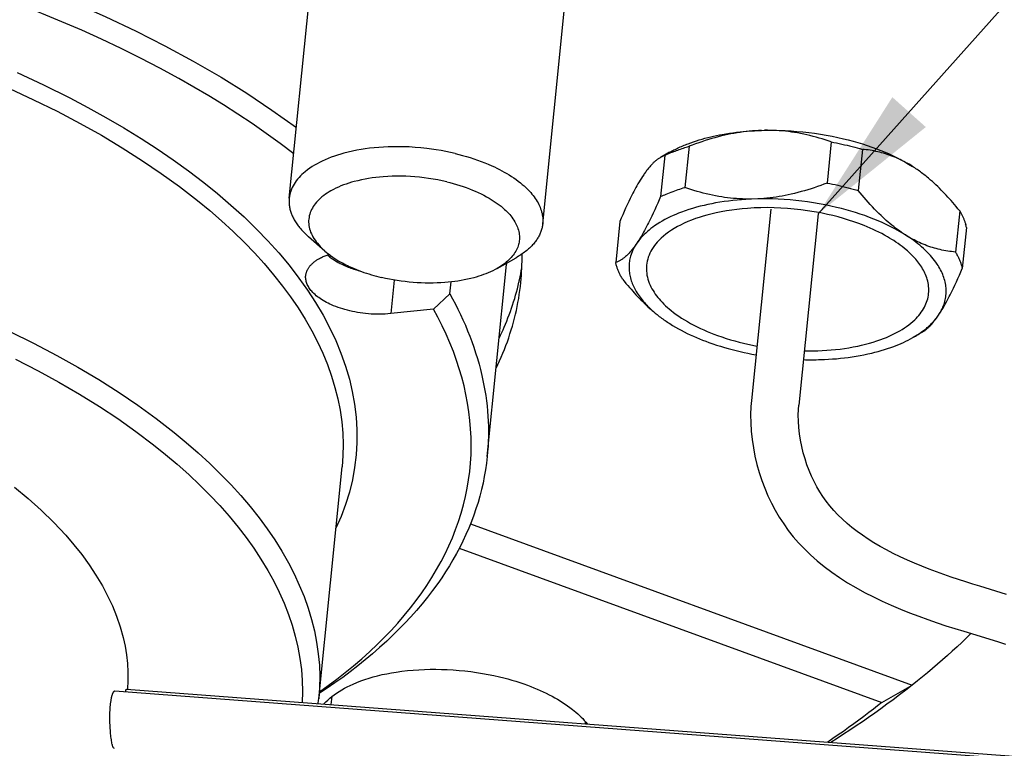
# Model space of a CAD drawing. Extents: x 0 to 1189, y 0 to 841.
# Tile 36 of 76: x 299 to 320, y 130 to 146. Entities that reach past the tile are written whole.
import ezdxf

# ---------------------------------------------------------------- set-up
doc = ezdxf.new("R2010")
doc.units = 0
doc.header["$LTSCALE"] = 65.395
doc.layers.get('0').update_dxf_attribs({"linetype": 'CONTINUOUS'})
doc.layers.add('mg_3_BL8', color=7, linetype='CONTINUOUS')
doc.styles.get("Standard").update_dxf_attribs({"font": 'txt', "width": 0.8})
doc.dimstyles.get("Standard").update_dxf_attribs({"dimtxt": 3, "dimasz": 3, "dimexe": 2, "dimexo": 0, "dimtad": 1, "dimtxsty": 'STANDARD', "dimblk": '_ARROW_FILLED', "dimblk1": '_ARROW_FILLED', "dimblk2": '_ARROW_FILLED', "dimcen": 0.09, "dimazin": 3, "dimtol": 1, "dimtp": 0.01, "dimtm": 0.01, "dimtfac": 1, "dimtofl": 0, "dimtmove": 0, "dimatfit": 3, "dimtolj": 1})

# ---------------------------------------------------------------- blocks, each defined once
blk = doc.blocks.new('_ARROW_FILLED')
at = {"color": 0, "linetype": 'BYBLOCK'}
blk.add_solid([(0, 0), (-1, 0.1667), (-1, -0.1667)], dxfattribs=at)
blk = doc.blocks.new('MG_3_BL8', base_point=(356.453, 141.465))
at = {"layer": 'mg_3_BL8', "color": 2, "linetype": 'CONTINUOUS'}
for p, q in [((304.57, 141.644), (305.513, 150.978)), ((310.142, 141.081), (311.085, 150.416)), ((316.486, 142.884), (316.395, 141.978)), ((312.929, 142.655), (312.734, 142.544)), ((313.36, 142.787), (313.269, 141.881)), ((317.17, 142.72), (317.079, 141.815)), ((312.826, 142.586), (312.735, 141.68)), ((315.155, 141.407), (314.729, 137.196)), ((319.309, 141.366), (319.217, 140.461)), ((311.839, 141.135), (311.747, 140.23)), ((316.199, 141.301), (315.774, 137.091)), ((319.458, 141.002), (319.367, 140.096)), ((305.353, 140.483), (304.995, 140.796)), ((309.142, 140.1), (309.556, 140.335)), ((308.922, 135.96), (309.349, 140.187)), ((306.877, 139.845), (306.802, 139.107)), ((308.1, 139.544), (308.127, 139.803)), ((308.1, 139.544), (307.742, 139.207)), ((307.742, 139.207), (306.802, 139.107)), ((318.471, 138.687), (318.276, 138.577)), ((314.719, 137.062), (314.712, 136.882)), ((314.729, 137.196), (314.719, 137.062)), ((315.767, 136.997), (315.774, 137.091)), ((314.712, 136.882), (314.715, 136.7)), ((315.762, 136.869), (315.767, 136.997)), ((315.764, 136.736), (315.762, 136.869)), ((314.715, 136.7), (314.726, 136.517)), ((315.773, 136.6), (315.764, 136.736)), ((315.788, 136.462), (315.773, 136.6)), ((314.726, 136.517), (314.746, 136.334)), ((315.809, 136.323), (315.788, 136.462)), ((314.746, 136.334), (314.773, 136.151)), ((315.837, 136.184), (315.809, 136.323)), ((315.87, 136.046), (315.837, 136.184)), ((314.773, 136.151), (314.809, 135.969)), ((314.809, 135.969), (314.852, 135.789)), ((315.909, 135.91), (315.87, 136.046)), ((305.218, 130.63), (305.733, 135.733)), ((314.852, 135.789), (314.902, 135.611)), ((315.952, 135.778), (315.909, 135.91)), ((316, 135.651), (315.952, 135.778)), ((314.902, 135.611), (314.96, 135.436)), ((316.053, 135.528), (316, 135.651)), ((316.109, 135.41), (316.053, 135.528)), ((314.96, 135.436), (315.024, 135.265)), ((316.169, 135.296), (316.109, 135.41)), ((316.233, 135.186), (316.169, 135.296)), ((315.024, 135.265), (315.095, 135.097)), ((315.095, 135.097), (315.172, 134.935)), ((316.302, 135.08), (316.233, 135.186)), ((316.376, 134.976), (316.302, 135.08)), ((315.172, 134.935), (315.255, 134.778)), ((316.456, 134.874), (316.376, 134.976)), ((316.541, 134.775), (316.456, 134.874)), ((315.255, 134.778), (315.344, 134.627)), ((316.633, 134.677), (316.541, 134.775)), ((316.73, 134.583), (316.633, 134.677)), ((308.556, 134.483), (318.266, 130.933)), ((315.344, 134.627), (315.44, 134.48)), ((315.44, 134.48), (315.542, 134.337)), ((316.832, 134.49), (316.73, 134.583)), ((316.94, 134.401), (316.832, 134.49)), ((315.542, 134.337), (315.652, 134.198)), ((317.053, 134.313), (316.94, 134.401)), ((317.171, 134.228), (317.053, 134.313)), ((317.295, 134.145), (317.171, 134.228)), ((315.652, 134.198), (315.769, 134.063)), ((315.769, 134.063), (315.896, 133.93)), ((317.424, 134.063), (317.295, 134.145)), ((317.56, 133.983), (317.424, 134.063)), ((308.309, 133.947), (317.601, 130.55)), ((315.896, 133.93), (316.032, 133.798)), ((316.032, 133.798), (316.178, 133.668)), ((317.702, 133.905), (317.56, 133.983)), ((317.849, 133.829), (317.702, 133.905)), ((318.002, 133.754), (317.849, 133.829)), ((316.178, 133.668), (316.332, 133.542)), ((318.159, 133.682), (318.002, 133.754)), ((318.318, 133.613), (318.159, 133.682)), ((318.479, 133.546), (318.318, 133.613)), ((316.332, 133.542), (316.496, 133.419)), ((316.496, 133.419), (316.667, 133.301)), ((318.641, 133.483), (318.479, 133.546)), ((318.802, 133.422), (318.641, 133.483)), ((318.963, 133.364), (318.802, 133.422)), ((319.124, 133.308), (318.963, 133.364)), ((316.667, 133.301), (316.845, 133.186)), ((316.845, 133.186), (317.029, 133.077)), ((319.283, 133.255), (319.124, 133.308)), ((319.441, 133.203), (319.283, 133.255)), ((319.596, 133.154), (319.441, 133.203)), ((319.75, 133.106), (319.596, 133.154)), ((317.029, 133.077), (317.218, 132.973)), ((317.218, 132.973), (317.411, 132.874)), ((320.339, 132.927), (319.75, 133.106)), ((317.411, 132.874), (317.607, 132.78)), ((317.607, 132.78), (317.805, 132.69)), ((317.805, 132.69), (318.006, 132.605)), ((318.006, 132.605), (318.207, 132.525)), ((318.207, 132.525), (318.409, 132.448)), ((318.409, 132.448), (318.61, 132.375)), ((318.61, 132.375), (318.811, 132.306)), ((318.811, 132.306), (319.008, 132.24)), ((319.008, 132.24), (319.204, 132.177)), ((319.204, 132.177), (319.398, 132.116)), ((319.398, 132.116), (320.142, 131.889)), ((320.142, 131.889), (320.315, 131.834)), ((300.738, 130.804), (339.21, 127.889)), ((300.975, 130.786), (300.975, 130.79)), ((300.991, 130.846), (339.217, 127.95)), ((317.601, 130.55), (318.266, 130.933)), ((305.495, 130.505), (305.513, 130.684)), ((311.081, 130.081), (311.085, 130.122))]:
    blk.add_line(p, q, dxfattribs=at)
for points in [[(298.393, 146.516), (299.132, 146.234), (299.829, 145.948), (300.52, 145.644), (301.202, 145.322), (301.836, 145.001), (302.461, 144.662), (303.076, 144.305), (303.639, 143.954), (304.19, 143.585), (304.727, 143.198)], [(304.669, 142.621), (304.369, 142.849), (304.063, 143.071), (303.754, 143.286), (303.44, 143.496), (303.122, 143.699), (302.8, 143.897), (302.475, 144.089), (302.146, 144.276), (301.727, 144.505), (301.303, 144.725), (300.876, 144.937), (300.445, 145.142), (300.01, 145.339), (299.572, 145.529), (299.131, 145.712), (298.653, 145.901), (298.171, 146.082)], [(298.587, 144.408), (299.169, 144.139), (299.744, 143.854), (300.144, 143.643), (300.54, 143.424), (300.931, 143.196), (301.317, 142.959), (301.67, 142.73), (302.017, 142.493), (302.359, 142.246), (302.693, 141.99), (302.995, 141.746), (303.289, 141.494), (303.576, 141.232), (303.854, 140.962), (304.1, 140.706), (304.338, 140.441), (304.565, 140.169), (304.782, 139.887), (304.971, 139.623), (305.148, 139.35), (305.313, 139.07), (305.465, 138.783), (305.593, 138.512), (305.707, 138.235), (305.807, 137.953), (305.892, 137.665), (305.957, 137.39), (306.007, 137.112), (306.04, 136.831), (306.057, 136.549), (306.057, 136.273), (306.041, 135.997), (306.008, 135.723), (305.959, 135.451), (305.892, 135.177), (305.809, 134.908), (305.71, 134.644), (305.597, 134.387)], [(298.422, 144.056), (298.947, 143.813), (299.465, 143.557), (299.977, 143.288), (300.441, 143.029), (300.898, 142.756), (301.347, 142.471), (301.758, 142.192), (302.161, 141.9), (302.554, 141.595), (302.821, 141.375), (303.082, 141.148), (303.337, 140.914), (303.584, 140.672), (303.806, 140.442), (304.021, 140.206), (304.227, 139.962), (304.425, 139.712), (304.6, 139.474), (304.765, 139.231), (304.921, 138.982), (305.067, 138.726), (305.192, 138.483), (305.307, 138.236), (305.411, 137.983), (305.502, 137.726), (305.576, 137.48), (305.639, 137.231), (305.689, 136.979), (305.725, 136.725), (305.747, 136.477), (305.756, 136.229), (305.751, 135.981), (305.733, 135.733)], [(313.338, 142.845), (313.399, 142.867), (313.46, 142.889), (313.522, 142.909), (313.584, 142.928), (313.647, 142.947), (313.709, 142.964), (313.772, 142.981), (313.836, 142.996), (313.899, 143.011), (313.963, 143.024), (314.027, 143.037), (314.091, 143.049), (314.169, 143.062), (314.247, 143.075), (314.325, 143.086), (314.403, 143.096), (314.482, 143.105), (314.56, 143.113), (314.639, 143.12), (314.718, 143.126), (314.796, 143.131), (314.875, 143.134), (314.954, 143.137)], [(314.954, 143.137), (314.886, 143.135), (314.818, 143.131), (314.751, 143.126), (314.683, 143.119), (314.616, 143.112), (314.548, 143.104), (314.481, 143.094), (314.414, 143.084), (314.347, 143.072), (314.28, 143.059), (314.214, 143.046), (314.147, 143.031), (314.074, 143.014), (314.002, 142.996), (313.929, 142.976), (313.857, 142.956), (313.785, 142.934), (313.714, 142.912), (313.642, 142.889), (313.572, 142.864), (313.501, 142.839), (313.431, 142.814), (313.36, 142.787)], [(314.954, 143.137), (315.084, 143.14), (315.213, 143.14), (315.343, 143.138), (315.473, 143.133), (315.602, 143.126), (315.732, 143.116), (315.861, 143.104), (315.99, 143.09), (316.119, 143.073), (316.247, 143.054), (316.375, 143.033), (316.503, 143.009), (316.63, 142.982), (316.756, 142.953), (316.861, 142.928), (316.965, 142.9), (317.069, 142.87), (317.172, 142.839), (317.274, 142.806), (317.376, 142.771), (317.477, 142.734), (317.578, 142.694), (317.668, 142.657), (317.757, 142.619), (317.845, 142.578), (317.932, 142.536), (318.018, 142.491), (318.103, 142.445), (318.187, 142.396), (318.27, 142.345)], [(316.486, 142.884), (316.42, 142.906), (316.354, 142.928), (316.287, 142.949), (316.22, 142.969), (316.153, 142.988), (316.085, 143.006), (316.018, 143.023), (315.95, 143.039), (315.881, 143.054), (315.813, 143.068), (315.744, 143.08), (315.679, 143.091), (315.613, 143.101), (315.548, 143.11), (315.482, 143.117), (315.416, 143.124), (315.35, 143.129), (315.284, 143.133), (315.218, 143.136), (315.152, 143.138), (315.086, 143.139), (315.02, 143.139)], [(316.486, 142.884), (316.545, 142.873), (316.603, 142.861), (316.661, 142.849), (316.718, 142.836), (316.775, 142.823), (316.832, 142.81), (316.889, 142.796), (316.945, 142.782), (317.002, 142.767), (317.058, 142.752), (317.114, 142.737), (317.17, 142.72)], [(308.218, 142.629), (308.114, 142.652), (308.011, 142.674), (307.907, 142.693), (307.802, 142.711), (307.697, 142.726), (307.592, 142.739), (307.465, 142.753), (307.337, 142.764), (307.21, 142.772), (307.082, 142.776), (306.954, 142.778), (306.851, 142.778), (306.748, 142.775), (306.645, 142.77), (306.542, 142.763), (306.44, 142.754), (306.337, 142.743), (306.242, 142.73), (306.148, 142.716), (306.053, 142.699), (305.96, 142.68), (305.866, 142.659), (305.773, 142.635), (305.703, 142.615), (305.633, 142.594), (305.564, 142.571), (305.495, 142.546), (305.427, 142.52), (305.359, 142.491), (305.293, 142.461), (305.236, 142.433), (305.181, 142.404), (305.126, 142.373), (305.073, 142.34), (305.02, 142.305), (304.969, 142.268), (304.92, 142.229), (304.885, 142.199), (304.85, 142.168), (304.817, 142.135), (304.785, 142.101), (304.755, 142.066), (304.726, 142.029), (304.7, 141.991), (304.675, 141.952), (304.655, 141.916), (304.636, 141.879), (304.62, 141.842), (304.606, 141.803), (304.593, 141.764), (304.583, 141.724), (304.575, 141.684), (304.57, 141.644)], [(312.929, 142.655), (312.953, 142.668), (312.976, 142.681), (313, 142.694), (313.024, 142.706), (313.052, 142.72), (313.08, 142.734), (313.108, 142.748), (313.136, 142.761), (313.165, 142.774), (313.193, 142.786), (313.222, 142.799), (313.251, 142.811), (313.28, 142.822), (313.309, 142.834), (313.338, 142.845)], [(312.994, 142.659), (313.023, 142.671), (313.053, 142.683), (313.082, 142.694), (313.113, 142.705), (313.143, 142.716), (313.174, 142.727), (313.205, 142.738), (313.236, 142.748), (313.267, 142.758), (313.298, 142.768), (313.329, 142.778), (313.36, 142.787)], [(318.27, 142.345), (318.233, 142.369), (318.195, 142.391), (318.157, 142.413), (318.119, 142.434), (318.08, 142.455), (318.041, 142.475), (318.001, 142.494), (317.961, 142.513), (317.921, 142.531), (317.881, 142.548), (317.84, 142.565), (317.799, 142.58), (317.757, 142.595), (317.716, 142.609), (317.675, 142.623), (317.634, 142.635), (317.592, 142.646), (317.551, 142.657), (317.509, 142.667), (317.467, 142.676), (317.425, 142.685), (317.383, 142.692), (317.34, 142.699), (317.298, 142.706), (317.255, 142.711), (317.213, 142.716), (317.17, 142.72)], [(308.218, 142.629), (308.3, 142.608), (308.382, 142.586), (308.464, 142.563), (308.546, 142.539), (308.627, 142.512), (308.707, 142.485), (308.787, 142.456), (308.867, 142.425), (308.945, 142.392), (309.024, 142.358), (309.079, 142.333), (309.135, 142.306), (309.189, 142.279), (309.244, 142.25), (309.298, 142.221), (309.351, 142.19), (309.403, 142.159), (309.455, 142.126), (309.506, 142.092), (309.556, 142.057), (309.605, 142.02), (309.653, 141.983), (309.693, 141.949), (309.732, 141.915), (309.771, 141.88), (309.808, 141.843), (309.845, 141.806), (309.88, 141.767), (309.905, 141.737), (309.93, 141.706), (309.954, 141.675), (309.977, 141.642), (309.999, 141.609), (310.02, 141.576), (310.039, 141.541), (310.056, 141.51), (310.071, 141.478), (310.085, 141.445), (310.097, 141.412), (310.109, 141.379), (310.119, 141.345), (310.127, 141.31), (310.134, 141.278), (310.139, 141.245), (310.142, 141.213), (310.144, 141.18), (310.145, 141.147), (310.144, 141.114), (310.142, 141.081)], [(312.734, 142.544), (312.721, 142.537), (312.708, 142.529), (312.695, 142.52), (312.683, 142.512), (312.671, 142.503), (312.658, 142.494), (312.646, 142.485), (312.635, 142.475), (312.623, 142.466), (312.611, 142.456), (312.6, 142.445), (312.589, 142.435), (312.578, 142.425), (312.567, 142.414), (312.556, 142.403), (312.541, 142.387), (312.525, 142.371), (312.511, 142.355), (312.496, 142.338), (312.482, 142.322), (312.468, 142.305), (312.454, 142.287), (312.44, 142.27), (312.427, 142.252), (312.414, 142.235), (312.401, 142.217), (312.388, 142.199), (312.375, 142.181), (312.363, 142.163)], [(312.826, 142.586), (312.82, 142.584), (312.815, 142.582), (312.809, 142.58), (312.803, 142.578), (312.798, 142.576), (312.793, 142.573), (312.787, 142.571), (312.782, 142.569), (312.776, 142.566), (312.771, 142.564), (312.766, 142.561), (312.76, 142.558), (312.755, 142.556), (312.75, 142.553), (312.745, 142.55), (312.739, 142.547), (312.734, 142.544)], [(318.669, 142.045), (318.645, 142.066), (318.62, 142.087), (318.596, 142.107), (318.571, 142.128), (318.547, 142.147), (318.523, 142.166), (318.498, 142.185), (318.473, 142.204), (318.449, 142.223), (318.424, 142.241), (318.398, 142.259), (318.373, 142.277), (318.348, 142.294), (318.322, 142.312), (318.296, 142.329), (318.27, 142.345)], [(308.031, 142.006), (307.932, 142.028), (307.834, 142.048), (307.734, 142.066), (307.635, 142.082), (307.535, 142.095), (307.434, 142.106), (307.334, 142.116), (307.234, 142.122), (307.134, 142.127), (307.034, 142.13), (306.934, 142.13), (306.835, 142.128), (306.735, 142.124), (306.635, 142.117), (306.555, 142.11), (306.475, 142.102), (306.395, 142.091), (306.315, 142.079), (306.236, 142.065), (306.157, 142.049), (306.078, 142.031), (306, 142.011), (305.94, 141.995), (305.881, 141.977), (305.823, 141.957), (305.765, 141.936), (305.707, 141.914), (305.651, 141.89), (305.595, 141.864), (305.54, 141.837), (305.486, 141.807), (305.445, 141.783), (305.405, 141.758), (305.366, 141.731), (305.328, 141.703), (305.29, 141.674), (305.258, 141.646), (305.227, 141.618), (305.197, 141.588), (305.169, 141.556), (305.142, 141.524), (305.119, 141.493), (305.098, 141.461), (305.078, 141.429), (305.06, 141.395), (305.044, 141.36), (305.031, 141.327), (305.02, 141.293), (305.011, 141.258), (305.005, 141.223), (305, 141.187), (304.997, 141.152), (304.997, 141.116), (304.999, 141.08), (305.003, 141.044), (305.009, 141.009), (305.018, 140.972), (305.029, 140.935), (305.041, 140.899), (305.056, 140.864), (305.072, 140.829), (305.092, 140.792), (305.114, 140.756), (305.137, 140.72), (305.162, 140.686), (305.188, 140.653), (305.218, 140.616), (305.25, 140.581), (305.283, 140.547), (305.318, 140.515), (305.353, 140.483)], [(308.031, 142.006), (308.104, 141.988), (308.176, 141.968), (308.249, 141.948), (308.321, 141.925), (308.392, 141.902), (308.463, 141.877), (308.534, 141.851), (308.598, 141.825), (308.661, 141.799), (308.723, 141.771), (308.786, 141.741), (308.847, 141.71), (308.907, 141.678), (308.967, 141.644), (309.012, 141.617), (309.056, 141.589), (309.1, 141.56), (309.143, 141.53), (309.185, 141.499), (309.226, 141.467), (309.266, 141.433), (309.306, 141.398), (309.334, 141.371), (309.362, 141.344), (309.389, 141.315), (309.416, 141.286), (309.441, 141.256), (309.465, 141.225), (309.488, 141.193), (309.51, 141.16), (309.53, 141.127), (309.547, 141.097), (309.562, 141.068), (309.576, 141.037), (309.588, 141.006), (309.599, 140.975), (309.609, 140.943), (309.617, 140.911), (309.624, 140.878), (309.628, 140.845), (309.631, 140.817), (309.632, 140.79), (309.632, 140.762), (309.63, 140.734), (309.627, 140.706), (309.623, 140.678), (309.618, 140.651), (309.611, 140.623), (309.603, 140.597), (309.594, 140.57), (309.581, 140.539), (309.566, 140.509), (309.55, 140.479), (309.533, 140.45), (309.514, 140.422), (309.494, 140.394), (309.473, 140.368), (309.451, 140.342), (309.428, 140.317), (309.4, 140.288), (309.371, 140.261), (309.34, 140.235), (309.309, 140.21), (309.277, 140.186), (309.244, 140.163), (309.211, 140.141), (309.177, 140.12), (309.142, 140.1)], [(312.363, 142.163), (312.336, 142.123), (312.311, 142.083), (312.286, 142.043), (312.261, 142.003), (312.237, 141.962), (312.214, 141.92), (312.191, 141.879), (312.168, 141.837), (312.146, 141.795), (312.124, 141.753), (312.102, 141.711), (312.067, 141.64), (312.033, 141.569), (311.999, 141.497), (311.966, 141.425), (311.933, 141.353), (311.901, 141.281), (311.87, 141.208), (311.839, 141.135)], [(319.309, 141.366), (319.271, 141.413), (319.232, 141.459), (319.194, 141.505), (319.155, 141.551), (319.12, 141.591), (319.084, 141.631), (319.049, 141.67), (319.013, 141.71), (318.976, 141.749), (318.939, 141.787), (318.902, 141.825), (318.864, 141.863), (318.826, 141.9), (318.788, 141.937), (318.749, 141.974), (318.709, 142.009), (318.669, 142.045)], [(312.735, 141.68), (312.766, 141.695), (312.797, 141.709), (312.828, 141.722), (312.859, 141.736), (312.896, 141.751), (312.933, 141.766), (312.97, 141.78), (313.007, 141.794), (313.044, 141.807), (313.081, 141.821), (313.118, 141.833), (313.156, 141.846), (313.193, 141.858), (313.231, 141.87), (313.269, 141.881)], [(314.735, 141.626), (314.669, 141.626), (314.603, 141.627), (314.537, 141.629), (314.471, 141.632), (314.405, 141.636), (314.339, 141.641), (314.273, 141.648), (314.208, 141.655), (314.142, 141.664), (314.077, 141.674), (314.011, 141.685), (313.943, 141.697), (313.874, 141.711), (313.806, 141.726), (313.738, 141.742), (313.67, 141.759), (313.602, 141.777), (313.535, 141.796), (313.468, 141.816), (313.401, 141.837), (313.335, 141.859), (313.269, 141.881)], [(316.395, 141.978), (316.325, 141.951), (316.254, 141.925), (316.184, 141.9), (316.113, 141.876), (316.042, 141.853), (315.97, 141.831), (315.898, 141.809), (315.826, 141.789), (315.754, 141.769), (315.681, 141.751), (315.608, 141.734), (315.541, 141.719), (315.475, 141.706), (315.408, 141.693), (315.341, 141.681), (315.274, 141.671), (315.207, 141.661), (315.14, 141.653), (315.072, 141.645), (315.004, 141.639), (314.937, 141.634), (314.869, 141.63)], [(316.395, 141.978), (316.453, 141.967), (316.511, 141.955), (316.569, 141.943), (316.627, 141.93), (316.683, 141.918), (316.74, 141.904), (316.797, 141.89), (316.854, 141.876), (316.91, 141.862), (316.966, 141.846), (317.023, 141.831), (317.079, 141.815)], [(318.164, 140.806), (318.073, 140.864), (318.029, 140.894), (317.986, 140.924), (317.943, 140.955), (317.901, 140.987), (317.859, 141.019), (317.818, 141.052), (317.777, 141.086), (317.736, 141.12), (317.696, 141.155), (317.657, 141.191), (317.618, 141.227), (317.58, 141.263), (317.531, 141.31), (317.483, 141.358), (317.436, 141.407), (317.389, 141.456), (317.343, 141.506), (317.298, 141.556), (317.253, 141.607), (317.208, 141.658), (317.165, 141.71), (317.122, 141.762), (317.079, 141.815)], [(298.431, 138.71), (298.95, 138.454), (299.461, 138.185), (299.925, 137.926), (300.382, 137.653), (300.831, 137.368), (301.243, 137.089), (301.646, 136.797), (302.039, 136.492), (302.306, 136.272), (302.567, 136.045), (302.821, 135.811), (303.069, 135.569), (303.291, 135.339), (303.505, 135.103), (303.712, 134.859), (303.91, 134.609), (304.084, 134.371), (304.25, 134.128), (304.406, 133.879), (304.552, 133.623), (304.677, 133.38), (304.791, 133.133), (304.895, 132.88), (304.987, 132.623), (305.061, 132.377), (305.123, 132.128), (305.173, 131.876), (305.209, 131.622), (305.232, 131.374), (305.24, 131.126), (305.236, 130.878), (305.218, 130.63)], [(304.57, 141.644), (304.568, 141.622), (304.567, 141.601), (304.566, 141.579), (304.567, 141.558), (304.567, 141.536), (304.569, 141.515), (304.571, 141.493), (304.574, 141.472), (304.577, 141.45), (304.581, 141.429), (304.586, 141.407), (304.592, 141.384), (304.598, 141.362), (304.605, 141.34), (304.612, 141.318), (304.62, 141.297), (304.628, 141.276), (304.637, 141.254), (304.647, 141.234), (304.657, 141.213), (304.669, 141.19), (304.681, 141.168), (304.694, 141.146), (304.707, 141.124), (304.721, 141.103), (304.735, 141.082), (304.75, 141.061), (304.765, 141.04), (304.78, 141.02), (304.796, 141), (304.816, 140.976), (304.837, 140.952), (304.858, 140.928), (304.88, 140.905), (304.902, 140.882), (304.925, 140.86), (304.948, 140.838), (304.971, 140.817), (304.995, 140.796)], [(312.735, 141.68), (312.703, 141.607), (312.672, 141.535), (312.64, 141.463), (312.607, 141.39), (312.574, 141.319), (312.54, 141.247), (312.506, 141.176), (312.471, 141.105), (312.449, 141.063), (312.427, 141.02), (312.405, 140.978), (312.382, 140.937), (312.359, 140.895), (312.336, 140.854), (312.312, 140.813), (312.287, 140.772), (312.262, 140.732), (312.237, 140.692), (312.21, 140.653)], [(314.869, 141.63), (314.706, 141.624), (314.61, 141.619), (314.514, 141.612), (314.419, 141.604), (314.323, 141.595), (314.228, 141.583), (314.133, 141.571), (314.038, 141.556), (313.943, 141.54), (313.858, 141.524), (313.774, 141.507), (313.689, 141.488), (313.605, 141.467), (313.522, 141.445), (313.439, 141.421), (313.356, 141.395), (313.275, 141.368), (313.193, 141.338), (313.131, 141.314), (313.07, 141.289), (313.009, 141.263), (312.948, 141.235), (312.888, 141.206), (312.829, 141.175), (312.771, 141.143), (312.714, 141.109), (312.657, 141.073), (312.602, 141.036), (312.561, 141.006), (312.521, 140.976), (312.482, 140.945), (312.444, 140.912), (312.406, 140.879), (312.37, 140.844), (312.335, 140.808), (312.302, 140.771), (312.27, 140.733), (312.239, 140.693), (312.21, 140.653)], [(318.117, 140.836), (318.035, 140.886), (317.951, 140.935), (317.866, 140.981), (317.78, 141.026), (317.692, 141.068), (317.604, 141.109), (317.515, 141.148), (317.425, 141.185), (317.325, 141.224), (317.224, 141.261), (317.122, 141.296), (317.019, 141.329), (316.916, 141.361), (316.812, 141.39), (316.708, 141.418), (316.604, 141.444), (316.477, 141.473), (316.35, 141.499), (316.223, 141.523), (316.095, 141.544), (315.966, 141.564), (315.838, 141.58), (315.709, 141.595), (315.579, 141.607), (315.45, 141.616), (315.32, 141.624), (315.191, 141.628), (315.061, 141.631), (314.931, 141.63), (314.735, 141.626)], [(317.208, 141.043), (317.095, 141.087), (316.982, 141.127), (316.867, 141.165), (316.752, 141.2), (316.636, 141.232), (316.519, 141.262), (316.401, 141.29), (316.256, 141.32), (316.111, 141.347), (315.964, 141.37), (315.818, 141.39), (315.671, 141.407), (315.523, 141.419), (315.377, 141.429), (315.231, 141.434), (315.084, 141.437), (314.938, 141.436), (314.792, 141.431), (314.646, 141.422), (314.529, 141.412), (314.413, 141.4), (314.298, 141.385), (314.183, 141.368), (314.068, 141.347), (313.953, 141.324), (313.84, 141.297), (313.754, 141.275), (313.668, 141.25), (313.583, 141.224), (313.498, 141.195), (313.415, 141.164), (313.333, 141.13), (313.252, 141.094), (313.172, 141.055), (313.103, 141.019), (313.036, 140.98), (312.971, 140.939), (312.907, 140.896), (312.851, 140.854), (312.797, 140.81), (312.745, 140.764), (312.696, 140.715), (312.662, 140.679), (312.629, 140.64), (312.598, 140.601), (312.569, 140.56), (312.542, 140.517), (312.52, 140.477), (312.499, 140.436), (312.481, 140.394), (312.464, 140.35), (312.451, 140.306), (312.44, 140.263), (312.432, 140.219), (312.426, 140.175), (312.422, 140.13), (312.422, 140.086), (312.424, 140.04), (312.428, 139.994), (312.435, 139.949), (312.445, 139.905), (312.457, 139.861)], [(319.309, 141.366), (319.317, 141.352), (319.326, 141.337), (319.334, 141.322), (319.342, 141.307), (319.35, 141.293), (319.357, 141.278), (319.364, 141.264), (319.371, 141.249), (319.378, 141.235), (319.385, 141.22), (319.391, 141.205), (319.397, 141.19), (319.404, 141.176), (319.409, 141.161), (319.415, 141.146), (319.421, 141.13), (319.426, 141.115), (319.431, 141.1), (319.436, 141.085), (319.441, 141.069)], [(298.554, 138.107), (299.053, 137.849), (299.508, 137.599), (299.956, 137.337), (300.396, 137.063), (300.801, 136.795), (301.197, 136.514), (301.585, 136.221), (301.849, 136.009), (302.107, 135.79), (302.36, 135.565), (302.605, 135.332), (302.826, 135.11), (303.041, 134.882), (303.248, 134.648), (303.447, 134.406), (303.623, 134.177), (303.79, 133.942), (303.949, 133.701), (304.099, 133.454), (304.228, 133.22), (304.347, 132.98), (304.456, 132.736), (304.554, 132.487), (304.634, 132.249), (304.704, 132.008), (304.761, 131.764), (304.806, 131.516), (304.837, 131.277), (304.856, 131.036), (304.861, 130.794), (304.854, 130.553)], [(310.142, 141.081), (310.139, 141.06), (310.136, 141.038), (310.132, 141.017), (310.128, 140.996), (310.122, 140.975), (310.117, 140.954), (310.11, 140.934), (310.103, 140.913), (310.096, 140.893), (310.088, 140.873), (310.078, 140.852), (310.069, 140.831), (310.058, 140.811), (310.047, 140.79), (310.035, 140.771), (310.023, 140.751), (310.011, 140.732), (309.998, 140.713), (309.984, 140.694), (309.97, 140.676), (309.954, 140.656), (309.938, 140.637), (309.921, 140.618), (309.903, 140.599), (309.886, 140.581), (309.867, 140.563), (309.849, 140.546), (309.83, 140.529), (309.811, 140.512), (309.791, 140.495), (309.766, 140.476), (309.741, 140.456), (309.716, 140.437), (309.69, 140.419), (309.664, 140.401), (309.637, 140.384), (309.61, 140.367), (309.583, 140.351), (309.556, 140.335)], [(318.596, 139.861), (318.585, 139.896), (318.573, 139.93), (318.559, 139.964), (318.545, 139.997), (318.529, 140.029), (318.512, 140.062), (318.494, 140.093), (318.475, 140.125), (318.456, 140.155), (318.435, 140.186), (318.413, 140.215), (318.391, 140.245), (318.368, 140.274), (318.344, 140.302), (318.319, 140.33), (318.294, 140.357), (318.268, 140.384), (318.242, 140.41), (318.215, 140.436), (318.188, 140.461), (318.161, 140.486), (318.133, 140.51), (318.089, 140.546), (318.045, 140.581), (318, 140.615), (317.955, 140.648), (317.909, 140.68), (317.862, 140.711), (317.815, 140.74), (317.768, 140.769), (317.719, 140.798), (317.658, 140.832), (317.595, 140.866), (317.532, 140.898), (317.468, 140.93), (317.404, 140.96), (317.339, 140.989), (317.273, 141.017), (317.208, 141.043)], [(319.217, 140.461), (319.174, 140.465), (319.132, 140.47), (319.089, 140.475), (319.047, 140.481), (319.005, 140.488), (318.962, 140.496), (318.92, 140.505), (318.878, 140.514), (318.837, 140.524), (318.795, 140.535), (318.754, 140.546), (318.713, 140.558), (318.672, 140.571), (318.63, 140.586), (318.589, 140.6), (318.548, 140.616), (318.507, 140.633), (318.466, 140.65), (318.426, 140.668), (318.386, 140.686), (318.347, 140.706), (318.308, 140.726), (318.269, 140.747), (318.23, 140.768), (318.192, 140.79), (318.155, 140.812), (318.117, 140.836)], [(318.842, 139.069), (318.861, 139.098), (318.879, 139.127), (318.896, 139.157), (318.913, 139.188), (318.928, 139.219), (318.942, 139.25), (318.955, 139.282), (318.966, 139.313), (318.976, 139.345), (318.985, 139.376), (318.992, 139.408), (318.999, 139.44), (319.004, 139.473), (319.008, 139.506), (319.011, 139.538), (319.013, 139.571), (319.013, 139.604), (319.012, 139.637), (319.01, 139.67), (319.007, 139.702), (319.002, 139.735), (318.996, 139.769), (318.989, 139.802), (318.981, 139.836), (318.971, 139.869), (318.961, 139.902), (318.949, 139.934), (318.937, 139.966), (318.922, 140.001), (318.906, 140.035), (318.889, 140.068), (318.872, 140.101), (318.853, 140.133), (318.833, 140.165), (318.813, 140.196), (318.786, 140.235), (318.757, 140.274), (318.728, 140.312), (318.697, 140.349), (318.665, 140.385), (318.633, 140.42), (318.595, 140.46), (318.555, 140.498), (318.515, 140.536), (318.473, 140.573), (318.431, 140.609), (318.388, 140.644), (318.345, 140.678), (318.3, 140.711), (318.255, 140.743), (318.21, 140.775), (318.164, 140.806)], [(305.353, 140.483), (305.385, 140.456), (305.418, 140.429), (305.452, 140.403), (305.486, 140.378), (305.52, 140.353), (305.555, 140.329), (305.591, 140.306), (305.627, 140.284), (305.664, 140.262), (305.701, 140.241), (305.738, 140.22), (305.776, 140.2), (305.814, 140.181), (305.852, 140.162), (305.89, 140.144), (305.943, 140.12), (305.996, 140.097), (306.049, 140.075), (306.103, 140.054), (306.157, 140.034), (306.211, 140.014), (306.266, 139.996), (306.321, 139.978), (306.376, 139.961), (306.431, 139.945), (306.487, 139.93), (306.542, 139.916), (306.598, 139.902)], [(312.21, 140.653), (312.196, 140.632), (312.181, 140.61), (312.165, 140.589), (312.15, 140.569), (312.134, 140.548), (312.118, 140.527), (312.102, 140.507), (312.085, 140.487), (312.072, 140.471), (312.057, 140.455), (312.043, 140.439), (312.028, 140.424), (312.013, 140.408), (311.998, 140.393), (311.982, 140.379), (311.966, 140.364), (311.955, 140.354), (311.943, 140.344), (311.931, 140.335), (311.919, 140.325), (311.907, 140.316), (311.895, 140.307), (311.882, 140.298), (311.869, 140.29), (311.856, 140.282), (311.843, 140.274), (311.83, 140.267), (311.817, 140.259), (311.803, 140.253), (311.789, 140.246), (311.775, 140.24), (311.761, 140.235), (311.747, 140.23)], [(312.21, 140.653), (312.193, 140.627), (312.177, 140.601), (312.161, 140.574), (312.146, 140.546), (312.132, 140.518), (312.119, 140.49), (312.107, 140.462), (312.095, 140.432), (312.085, 140.403), (312.076, 140.373), (312.067, 140.343), (312.06, 140.313), (312.054, 140.283), (312.049, 140.254), (312.045, 140.224), (312.043, 140.194), (312.041, 140.164), (312.04, 140.134), (312.04, 140.104), (312.041, 140.073), (312.044, 140.043), (312.047, 140.013), (312.051, 139.984), (312.056, 139.954), (312.063, 139.922), (312.07, 139.89), (312.079, 139.859), (312.089, 139.828), (312.1, 139.797), (312.111, 139.766), (312.124, 139.736), (312.137, 139.707), (312.151, 139.677), (312.166, 139.648), (312.182, 139.619), (312.198, 139.591), (312.218, 139.559), (312.239, 139.527), (312.26, 139.496), (312.282, 139.465), (312.305, 139.435), (312.328, 139.406), (312.352, 139.377), (312.377, 139.348), (312.402, 139.32), (312.428, 139.293), (312.454, 139.266), (312.481, 139.239)], [(304.932, 139.941), (304.934, 139.955), (304.936, 139.968), (304.939, 139.981), (304.942, 139.994), (304.946, 140.007), (304.95, 140.02), (304.955, 140.033), (304.96, 140.046), (304.965, 140.058), (304.971, 140.07), (304.977, 140.082), (304.984, 140.094), (304.991, 140.106), (304.999, 140.118), (305.007, 140.129), (305.015, 140.14), (305.024, 140.151), (305.033, 140.161), (305.042, 140.172), (305.051, 140.182), (305.061, 140.192), (305.071, 140.201), (305.081, 140.211), (305.094, 140.222), (305.107, 140.234), (305.121, 140.245), (305.135, 140.255), (305.149, 140.266), (305.163, 140.276), (305.178, 140.286), (305.193, 140.295), (305.208, 140.304), (305.223, 140.313), (305.238, 140.322), (305.258, 140.332), (305.278, 140.342), (305.298, 140.352), (305.318, 140.361), (305.339, 140.37), (305.359, 140.379), (305.38, 140.387), (305.401, 140.395), (305.422, 140.402), (305.443, 140.41)], [(305.411, 140.398), (305.429, 140.382), (305.447, 140.367), (305.466, 140.351), (305.485, 140.336), (305.505, 140.322), (305.524, 140.308), (305.544, 140.294), (305.565, 140.281), (305.585, 140.268), (305.606, 140.256), (305.627, 140.243), (305.648, 140.232), (305.67, 140.22), (305.691, 140.209), (305.713, 140.198), (305.743, 140.184), (305.773, 140.17), (305.803, 140.156), (305.833, 140.144), (305.864, 140.131), (305.895, 140.119), (305.926, 140.108), (305.957, 140.097), (305.988, 140.087), (306.019, 140.077), (306.051, 140.067), (306.083, 140.058), (306.114, 140.05)], [(319.217, 140.461), (319.227, 140.443), (319.238, 140.425), (319.248, 140.407), (319.257, 140.388), (319.267, 140.37), (319.275, 140.354), (319.283, 140.337), (319.29, 140.321), (319.298, 140.304), (319.305, 140.287), (319.312, 140.27), (319.319, 140.253), (319.325, 140.236), (319.331, 140.219), (319.337, 140.201), (319.343, 140.184), (319.348, 140.167), (319.353, 140.149), (319.358, 140.132), (319.362, 140.114), (319.367, 140.096)], [(309.142, 140.1), (309.094, 140.074), (309.044, 140.049), (308.994, 140.025), (308.944, 140.003), (308.892, 139.982), (308.84, 139.963), (308.788, 139.944), (308.735, 139.927), (308.682, 139.911), (308.629, 139.896), (308.559, 139.878), (308.489, 139.862), (308.419, 139.847), (308.349, 139.834), (308.278, 139.823), (308.207, 139.813), (308.136, 139.804), (308.065, 139.796), (307.993, 139.79), (307.906, 139.784), (307.819, 139.78), (307.731, 139.778), (307.644, 139.777), (307.557, 139.779), (307.469, 139.781), (307.382, 139.786), (307.295, 139.792), (307.207, 139.8), (307.119, 139.81), (307.032, 139.821), (306.944, 139.834), (306.857, 139.848), (306.771, 139.864), (306.684, 139.882), (306.598, 139.902)], [(311.897, 139.865), (311.886, 139.883), (311.876, 139.901), (311.866, 139.919), (311.856, 139.937), (311.847, 139.956), (311.839, 139.972), (311.831, 139.989), (311.823, 140.005), (311.816, 140.022), (311.809, 140.039), (311.802, 140.056), (311.795, 140.073), (311.789, 140.09), (311.782, 140.107), (311.777, 140.124), (311.771, 140.142), (311.766, 140.159), (311.76, 140.177), (311.756, 140.194), (311.751, 140.212), (311.747, 140.23)], [(318.842, 139.069), (318.869, 139.108), (318.894, 139.148), (318.919, 139.188), (318.944, 139.229), (318.968, 139.27), (318.992, 139.311), (319.015, 139.353), (319.037, 139.394), (319.059, 139.436), (319.081, 139.479), (319.103, 139.521), (319.138, 139.592), (319.172, 139.663), (319.206, 139.735), (319.239, 139.806), (319.272, 139.879), (319.304, 139.951), (319.335, 140.023), (319.367, 140.096)], [(306.802, 139.107), (306.741, 139.101), (306.68, 139.097), (306.618, 139.094), (306.556, 139.093), (306.495, 139.093), (306.433, 139.094), (306.371, 139.097), (306.31, 139.102), (306.248, 139.107), (306.187, 139.115), (306.126, 139.123), (306.07, 139.132), (306.015, 139.142), (305.96, 139.153), (305.905, 139.165), (305.85, 139.179), (305.795, 139.193), (305.745, 139.208), (305.694, 139.224), (305.644, 139.241), (305.595, 139.26), (305.546, 139.279), (305.497, 139.3), (305.46, 139.317), (305.424, 139.335), (305.387, 139.354), (305.352, 139.373), (305.317, 139.394), (305.282, 139.415), (305.248, 139.437), (305.22, 139.458), (305.192, 139.478), (305.165, 139.5), (305.139, 139.523), (305.113, 139.546), (305.089, 139.571), (305.065, 139.597), (305.048, 139.616), (305.033, 139.636), (305.018, 139.656), (305.003, 139.677), (304.99, 139.699), (304.978, 139.722), (304.967, 139.744), (304.957, 139.768), (304.95, 139.789), (304.944, 139.81), (304.939, 139.832), (304.935, 139.854), (304.932, 139.876), (304.931, 139.898), (304.931, 139.92), (304.932, 139.941)], [(311.897, 139.865), (311.934, 139.819), (311.973, 139.772), (312.011, 139.726), (312.05, 139.681), (312.085, 139.641), (312.121, 139.601), (312.156, 139.561), (312.193, 139.522), (312.229, 139.483), (312.266, 139.444), (312.303, 139.406), (312.341, 139.369), (312.379, 139.331), (312.418, 139.294), (312.457, 139.258), (312.496, 139.222), (312.536, 139.187)], [(312.457, 139.861), (312.47, 139.818), (312.486, 139.775), (312.504, 139.734), (312.523, 139.693), (312.545, 139.653), (312.568, 139.613), (312.592, 139.575), (312.617, 139.537), (312.644, 139.5), (312.672, 139.464), (312.701, 139.429), (312.731, 139.394), (312.768, 139.355), (312.805, 139.317), (312.844, 139.279), (312.883, 139.243), (312.924, 139.209), (312.965, 139.174), (313.021, 139.131), (313.078, 139.088), (313.136, 139.047), (313.196, 139.008), (313.256, 138.97), (313.325, 138.929), (313.395, 138.889), (313.466, 138.851), (313.538, 138.814), (313.611, 138.779), (313.684, 138.746), (313.759, 138.714), (313.833, 138.683), (313.908, 138.654), (313.984, 138.625), (314.078, 138.592), (314.173, 138.561), (314.268, 138.532), (314.364, 138.504), (314.461, 138.478), (314.558, 138.454), (314.655, 138.431), (314.752, 138.411), (314.85, 138.391)], [(315.895, 138.286), (315.993, 138.285), (316.091, 138.286), (316.19, 138.288), (316.288, 138.292), (316.386, 138.298), (316.484, 138.306), (316.582, 138.315), (316.68, 138.327), (316.777, 138.34), (316.874, 138.355), (316.971, 138.372), (317.067, 138.391), (317.153, 138.41), (317.238, 138.431), (317.323, 138.454), (317.407, 138.479), (317.49, 138.505), (317.573, 138.534), (317.635, 138.558), (317.697, 138.582), (317.758, 138.609), (317.819, 138.637), (317.879, 138.666), (317.938, 138.697), (317.996, 138.73), (318.046, 138.76), (318.095, 138.791), (318.142, 138.824), (318.189, 138.858), (318.234, 138.894), (318.278, 138.931), (318.321, 138.971), (318.352, 139.001), (318.382, 139.033), (318.411, 139.066), (318.439, 139.1), (318.465, 139.135), (318.49, 139.172), (318.513, 139.209), (318.534, 139.247), (318.552, 139.282), (318.568, 139.319), (318.582, 139.355), (318.595, 139.393), (318.606, 139.431), (318.615, 139.47), (318.622, 139.509), (318.627, 139.548), (318.63, 139.587), (318.631, 139.627), (318.63, 139.667), (318.627, 139.706), (318.622, 139.746), (318.615, 139.785), (318.606, 139.823), (318.596, 139.861)], [(309.118, 137.902), (309.157, 137.984), (309.195, 138.066), (309.232, 138.149), (309.267, 138.233), (309.301, 138.317), (309.333, 138.402), (309.365, 138.487), (309.395, 138.573), (309.423, 138.659), (309.45, 138.746), (309.476, 138.833), (309.5, 138.919), (309.522, 139.004), (309.543, 139.091), (309.563, 139.177), (309.581, 139.264), (309.598, 139.351), (309.614, 139.439), (309.628, 139.526), (309.64, 139.614), (309.651, 139.702), (309.661, 139.79)], [(309.187, 138.569), (309.216, 138.629), (309.244, 138.689), (309.271, 138.75), (309.297, 138.811), (309.323, 138.872), (309.352, 138.941), (309.379, 139.011), (309.406, 139.081), (309.432, 139.152), (309.457, 139.223), (309.481, 139.294), (309.503, 139.365), (309.526, 139.437), (309.547, 139.509), (309.567, 139.581), (309.586, 139.654), (309.604, 139.727), (309.621, 139.8)], [(308.1, 139.544), (308.162, 139.431), (308.222, 139.317), (308.28, 139.202), (308.336, 139.085), (308.39, 138.968), (308.442, 138.85), (308.492, 138.73), (308.539, 138.61), (308.585, 138.489), (308.628, 138.367), (308.668, 138.245), (308.706, 138.121), (308.742, 137.997), (308.775, 137.873), (308.805, 137.747), (308.829, 137.636), (308.851, 137.525), (308.871, 137.413), (308.889, 137.301), (308.905, 137.188), (308.918, 137.076), (308.929, 136.962), (308.937, 136.849), (308.944, 136.738), (308.947, 136.627), (308.949, 136.516), (308.948, 136.404), (308.945, 136.293), (308.94, 136.182), (308.932, 136.071), (308.922, 135.96)], [(298.528, 135.288), (298.827, 135.041), (299.115, 134.782), (299.393, 134.511), (299.658, 134.228), (299.837, 134.02), (300.008, 133.804), (300.17, 133.581), (300.321, 133.352), (300.462, 133.115), (300.577, 132.897), (300.681, 132.674), (300.773, 132.446), (300.853, 132.214), (300.918, 131.977), (300.96, 131.789), (300.991, 131.599), (301.013, 131.408), (301.024, 131.22), (301.025, 131.032), (301.017, 130.844)], [(305.234, 130.783), (305.426, 130.921), (305.616, 131.064), (305.803, 131.21), (305.986, 131.36), (306.166, 131.514), (306.342, 131.673), (306.502, 131.823), (306.657, 131.978), (306.809, 132.136), (306.956, 132.297), (307.099, 132.463), (307.238, 132.633), (307.362, 132.794), (307.482, 132.959), (307.596, 133.127), (307.706, 133.299), (307.811, 133.473), (307.909, 133.651), (307.997, 133.823), (308.08, 133.997), (308.157, 134.173), (308.227, 134.353), (308.292, 134.534), (308.35, 134.718), (308.4, 134.898), (308.444, 135.08), (308.482, 135.263), (308.513, 135.447), (308.537, 135.633), (308.555, 135.819), (308.566, 136.006), (308.57, 136.194), (308.567, 136.382), (308.558, 136.569), (308.543, 136.756), (308.521, 136.943), (308.491, 137.135), (308.455, 137.326), (308.413, 137.516), (308.364, 137.705), (308.309, 137.891), (308.249, 138.077), (308.178, 138.271), (308.102, 138.463), (308.02, 138.653), (307.932, 138.84), (307.839, 139.025), (307.742, 139.207)], [(312.575, 139.153), (312.595, 139.135), (312.616, 139.118), (312.637, 139.101), (312.657, 139.084), (312.682, 139.064), (312.706, 139.045), (312.731, 139.027), (312.756, 139.008), (312.781, 138.99), (312.806, 138.972), (312.832, 138.954), (312.857, 138.937), (312.883, 138.92), (312.909, 138.903), (312.935, 138.886)], [(318.276, 138.577), (318.306, 138.594), (318.336, 138.612), (318.365, 138.63), (318.394, 138.648), (318.423, 138.668), (318.452, 138.687), (318.473, 138.702), (318.494, 138.718), (318.515, 138.733), (318.536, 138.749), (318.557, 138.766), (318.577, 138.782), (318.597, 138.799), (318.617, 138.817), (318.636, 138.834), (318.655, 138.852), (318.674, 138.87), (318.693, 138.888), (318.711, 138.907), (318.729, 138.926), (318.746, 138.946), (318.763, 138.965), (318.78, 138.986), (318.796, 139.006), (318.812, 139.027), (318.827, 139.048), (318.842, 139.069)], [(318.471, 138.687), (318.484, 138.695), (318.497, 138.703), (318.51, 138.711), (318.522, 138.72), (318.535, 138.728), (318.547, 138.738), (318.559, 138.747), (318.571, 138.756), (318.582, 138.766), (318.594, 138.776), (318.605, 138.786), (318.616, 138.796), (318.627, 138.807), (318.638, 138.818), (318.649, 138.828), (318.665, 138.844), (318.68, 138.86), (318.695, 138.877), (318.709, 138.893), (318.723, 138.91), (318.737, 138.927), (318.751, 138.944), (318.765, 138.962), (318.778, 138.979), (318.791, 138.997), (318.804, 139.015), (318.817, 139.033), (318.83, 139.051), (318.842, 139.069)], [(312.935, 138.886), (312.998, 138.848), (313.061, 138.81), (313.125, 138.774), (313.189, 138.739), (313.255, 138.705), (313.321, 138.672), (313.387, 138.641), (313.454, 138.61), (313.522, 138.581), (313.59, 138.552), (313.658, 138.525), (313.727, 138.498), (313.796, 138.473), (313.88, 138.443), (313.965, 138.414), (314.05, 138.387), (314.136, 138.361), (314.222, 138.337), (314.308, 138.313), (314.394, 138.291), (314.481, 138.271), (314.568, 138.251), (314.655, 138.232), (314.743, 138.215), (314.831, 138.199)], [(316.251, 138.094), (316.338, 138.097), (316.426, 138.102), (316.513, 138.108), (316.6, 138.114), (316.687, 138.123), (316.774, 138.132), (316.86, 138.143), (316.947, 138.155), (317.033, 138.168), (317.119, 138.183), (317.205, 138.2), (317.29, 138.218), (317.375, 138.237), (317.446, 138.255), (317.516, 138.273), (317.586, 138.293), (317.655, 138.314), (317.725, 138.336), (317.793, 138.36), (317.861, 138.384), (317.915, 138.405), (317.968, 138.427), (318.02, 138.449), (318.073, 138.472), (318.124, 138.497), (318.175, 138.522), (318.226, 138.549), (318.276, 138.577)], [(308.922, 135.96), (308.905, 135.814), (308.884, 135.668), (308.859, 135.523), (308.83, 135.378), (308.797, 135.234), (308.76, 135.091), (308.72, 134.949), (308.675, 134.808), (308.627, 134.668), (308.575, 134.53), (308.517, 134.386), (308.455, 134.243), (308.389, 134.102), (308.319, 133.963), (308.246, 133.826), (308.17, 133.69), (308.09, 133.557), (308.008, 133.425), (307.922, 133.295), (307.834, 133.167), (307.723, 133.015), (307.608, 132.865), (307.49, 132.719), (307.368, 132.575), (307.242, 132.434), (307.114, 132.296), (306.983, 132.16), (306.849, 132.028), (306.712, 131.898), (306.557, 131.757), (306.4, 131.62), (306.24, 131.486), (306.077, 131.355), (305.912, 131.227), (305.745, 131.103), (305.575, 130.981), (305.404, 130.862), (305.231, 130.746)], [(319.556, 132.067), (319.456, 131.97), (319.354, 131.873), (319.252, 131.778), (319.146, 131.68), (319.039, 131.583), (318.931, 131.488), (318.822, 131.393), (318.712, 131.299), (318.602, 131.206), (318.491, 131.114), (318.379, 131.023), (318.266, 130.933)], [(305.333, 130.517), (305.374, 130.561), (305.418, 130.603), (305.463, 130.644), (305.51, 130.682), (305.558, 130.719), (305.607, 130.754), (305.665, 130.792), (305.725, 130.829), (305.785, 130.863), (305.847, 130.895), (305.909, 130.926), (305.972, 130.955), (306.059, 130.991), (306.146, 131.025), (306.235, 131.056), (306.324, 131.085), (306.414, 131.111), (306.514, 131.138), (306.615, 131.162), (306.716, 131.183), (306.817, 131.202), (306.919, 131.219), (307.043, 131.237), (307.168, 131.251), (307.293, 131.263), (307.418, 131.272), (307.543, 131.278), (307.669, 131.281), (307.794, 131.281), (307.92, 131.279), (308.045, 131.274), (308.175, 131.267), (308.304, 131.257), (308.432, 131.244), (308.561, 131.229), (308.689, 131.211), (308.817, 131.191), (308.944, 131.167), (309.07, 131.141), (309.196, 131.113)], [(309.196, 131.113), (309.285, 131.091), (309.374, 131.067), (309.462, 131.043), (309.55, 131.016), (309.637, 130.988), (309.724, 130.959), (309.81, 130.928), (309.88, 130.902), (309.949, 130.875), (310.017, 130.846), (310.085, 130.817), (310.153, 130.786), (310.219, 130.754), (310.286, 130.721), (310.351, 130.686), (310.409, 130.655), (310.467, 130.622), (310.523, 130.588), (310.579, 130.552), (310.635, 130.516), (310.689, 130.478), (310.742, 130.439), (310.795, 130.399), (310.834, 130.367), (310.873, 130.334), (310.912, 130.3), (310.949, 130.266), (310.985, 130.23), (311.021, 130.194), (311.055, 130.156), (311.088, 130.118), (311.12, 130.078)], [(300.64, 130.494), (300.642, 130.513), (300.644, 130.532), (300.647, 130.55), (300.649, 130.569), (300.652, 130.588), (300.655, 130.606), (300.658, 130.625), (300.66, 130.635), (300.662, 130.645), (300.664, 130.655), (300.666, 130.665), (300.668, 130.674), (300.671, 130.684), (300.673, 130.694), (300.676, 130.704), (300.679, 130.714), (300.682, 130.724), (300.684, 130.731), (300.687, 130.738), (300.69, 130.745), (300.693, 130.752), (300.696, 130.759), (300.697, 130.763), (300.699, 130.766), (300.701, 130.77), (300.703, 130.774), (300.705, 130.777), (300.707, 130.781), (300.71, 130.785), (300.711, 130.786), (300.712, 130.788), (300.714, 130.79), (300.715, 130.791), (300.717, 130.793), (300.718, 130.795), (300.72, 130.796), (300.722, 130.798), (300.723, 130.799), (300.725, 130.8), (300.727, 130.801), (300.729, 130.802), (300.73, 130.803), (300.732, 130.803), (300.734, 130.804), (300.736, 130.804), (300.738, 130.804)], [(300.975, 130.79), (300.977, 130.797), (300.977, 130.801), (300.978, 130.804), (300.979, 130.808), (300.979, 130.812)], [(300.979, 130.812), (300.98, 130.816), (300.981, 130.818), (300.981, 130.82), (300.981, 130.822), (300.982, 130.824), (300.982, 130.825), (300.983, 130.827), (300.983, 130.829), (300.984, 130.831), (300.984, 130.832), (300.984, 130.833), (300.984, 130.834), (300.985, 130.835), (300.985, 130.836), (300.985, 130.837), (300.986, 130.838), (300.986, 130.839), (300.986, 130.84), (300.987, 130.84), (300.987, 130.841), (300.987, 130.842), (300.987, 130.843), (300.988, 130.843), (300.988, 130.843), (300.988, 130.844), (300.988, 130.844), (300.988, 130.844), (300.988, 130.844), (300.988, 130.845), (300.989, 130.845), (300.989, 130.845), (300.989, 130.845), (300.989, 130.846), (300.989, 130.846), (300.99, 130.846), (300.99, 130.846), (300.99, 130.846), (300.991, 130.846)], [(318.266, 130.933), (318.127, 130.824), (317.986, 130.715), (317.844, 130.608), (317.711, 130.51), (317.578, 130.412), (317.443, 130.316), (317.307, 130.221), (317.171, 130.127), (317.034, 130.034), (316.896, 129.942), (316.758, 129.851), (316.619, 129.761), (316.479, 129.672)], [(317.601, 130.55), (317.506, 130.475), (317.411, 130.401), (317.315, 130.327), (317.204, 130.243), (317.092, 130.16), (316.979, 130.077), (316.866, 129.996), (316.752, 129.915), (316.638, 129.835), (316.523, 129.756), (316.407, 129.677)], [(300.722, 129.541), (300.72, 129.542), (300.717, 129.543), (300.715, 129.544), (300.713, 129.546), (300.711, 129.548), (300.708, 129.552), (300.705, 129.556), (300.702, 129.56), (300.7, 129.565), (300.695, 129.575), (300.691, 129.585), (300.688, 129.596), (300.685, 129.607), (300.682, 129.618), (300.679, 129.629), (300.673, 129.654), (300.668, 129.68), (300.663, 129.705), (300.659, 129.73), (300.655, 129.763), (300.65, 129.796), (300.646, 129.829), (300.643, 129.862), (300.64, 129.9), (300.637, 129.938), (300.634, 129.976), (300.632, 130.014), (300.63, 130.055), (300.628, 130.096), (300.627, 130.137), (300.627, 130.178), (300.627, 130.218), (300.627, 130.257), (300.628, 130.297), (300.629, 130.337), (300.631, 130.376), (300.633, 130.416), (300.636, 130.455), (300.64, 130.494)]]:
    blk.add_lwpolyline(points, dxfattribs=at)
for centre, radius, start, end in [((314.257, 139.537), 3.368, 112.0232, 115.142), ((318.382, 140.757), 1.103, 12.8188, 16.4277), ((304.272, 140.333), 5.416, 354.2426, 0.8847), ((304.079, 140.72), 5.297, 354.2313, 354.5769), ((304.323, 141.003), 5.433, 347.7654, 350.6078), ((304.288, 141.011), 5.469, 347.2081, 347.7674), ((314.1, 140.9), 2.32, 225.7285, 228.8948), ((316.046, 144.815), 6.724, 268.5471, 271.7498), ((300.724, 131.084), 4.517, 352.9087, 354.2312)]:
    blk.add_arc(centre, radius, start, end, dxfattribs=at)
at = {"layer": 'mg_3_BL8', "color": 7, "linetype": 'CONTINUOUS'}
blk.add_leader([(316.199, 141.301), (356.296, 186.221), (357.596, 186.221)], dimstyle='STANDARD', override={"dimtad": 0}, dxfattribs=at)

msp = doc.modelspace()

# ---------------------------------------------------------------- block references
at = {"layer": 'mg_3_BL8'}
msp.add_blockref('MG_3_BL8', (356.453, 141.465), dxfattribs=at)

doc.saveas('drawing.dxf')
